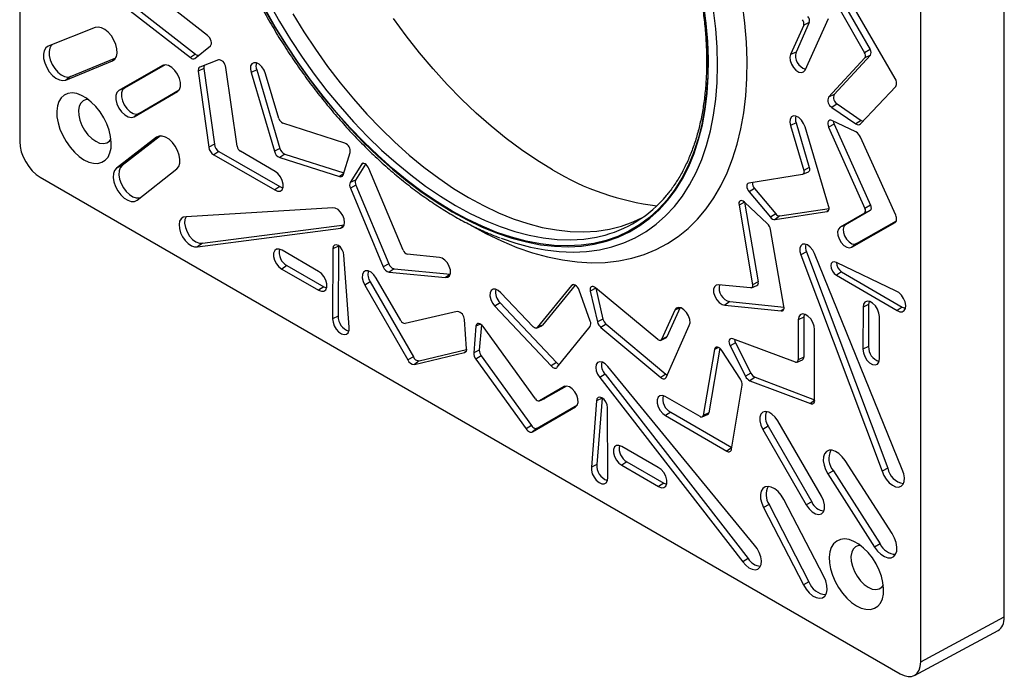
# Model space of a CAD drawing. Header units: inches. Extents: x 0.3 to 33.8, y 0.2 to 21.7.
# Tile 82 of 209: x 4.147 to 4.994, y 18.243 to 18.812. Entities that reach past the tile are written whole.
import ezdxf

# ---------------------------------------------------------------- set-up
doc = ezdxf.new("R2010")
doc.units = ezdxf.units.IN
doc.header["$MEASUREMENT"] = 0

msp = doc.modelspace()

# ---------------------------------------------------------------- linework, layer by layer
at = {"color": 7, "linetype": 'Continuous', "lineweight": 25}
for p, q in [((4.14712, 19.56116), (4.14712, 18.70664)), ((4.99441, 18.29772), (4.99441, 19.15509)), ((4.92247, 18.25904), (4.92247, 19.11356)), ((4.30879, 18.79785), (4.25492, 18.8401)), ((4.24206, 18.81931), (4.29404, 18.77889)), ((4.24653, 18.82228), (4.29853, 18.78184)), ((4.85307, 18.8198), (4.87417, 18.78313)), ((4.85776, 18.82251), (4.87886, 18.78584)), ((4.90035, 18.76099), (4.86313, 18.82526)), ((4.82291, 18.76823), (4.84318, 18.81268)), ((4.21214, 18.80482), (4.17164, 18.78865)), ((4.82184, 18.80693), (4.81045, 18.78154)), ((4.82662, 18.8091), (4.81523, 18.78371)), ((4.82662, 18.8091), (4.82184, 18.80693)), ((4.29789, 18.77827), (4.31119, 18.78907)), ((4.87886, 18.78584), (4.87417, 18.78313)), ((4.18678, 18.75961), (4.22696, 18.77615)), ((4.19094, 18.76265), (4.22972, 18.7786)), ((4.22905, 18.77767), (4.22696, 18.77615)), ((4.29853, 18.78184), (4.29404, 18.77889)), ((4.3182, 18.77693), (4.3022, 18.7708)), ((4.81523, 18.78371), (4.81045, 18.78154)), ((4.87449, 18.77878), (4.84323, 18.74496)), ((4.87922, 18.78089), (4.84796, 18.74707)), ((4.87922, 18.78089), (4.87449, 18.77878)), ((4.27009, 18.77209), (4.23247, 18.75064)), ((4.27216, 18.77268), (4.23717, 18.75271)), ((4.27089, 18.77245), (4.27009, 18.77209)), ((4.30561, 18.76958), (4.30081, 18.76716)), ((4.30561, 18.76958), (4.31463, 18.70432)), ((4.33426, 18.70268), (4.3246, 18.77046)), ((4.35107, 18.76852), (4.34629, 18.76599)), ((4.35107, 18.76852), (4.37106, 18.70085)), ((4.19094, 18.76265), (4.18678, 18.75961)), ((4.30081, 18.76716), (4.30983, 18.70193)), ((4.34629, 18.76599), (4.36628, 18.69834)), ((4.37025, 18.72641), (4.3587, 18.76505)), ((4.23717, 18.75271), (4.23247, 18.75064)), ((4.24971, 18.73098), (4.28449, 18.75132)), ((4.87055, 18.72194), (4.90095, 18.75419)), ((4.24557, 18.72796), (4.28295, 18.74981)), ((4.28366, 18.75033), (4.28295, 18.74981)), ((4.84796, 18.74707), (4.84323, 18.74496)), ((4.85051, 18.73911), (4.84606, 18.73614)), ((4.84606, 18.73614), (4.86678, 18.72197)), ((4.85051, 18.73911), (4.87123, 18.72495)), ((4.24971, 18.73098), (4.24557, 18.72796)), ((4.42699, 18.70522), (4.37346, 18.72262)), ((4.81523, 18.72291), (4.81045, 18.72039)), ((4.81045, 18.72039), (4.82184, 18.68185)), ((4.81523, 18.72291), (4.82662, 18.68436)), ((4.84318, 18.65147), (4.82291, 18.71931)), ((4.84796, 18.72176), (4.84323, 18.71913)), ((4.84323, 18.71913), (4.87449, 18.64922)), ((4.86678, 18.71493), (4.84606, 18.72469)), ((4.84796, 18.72176), (4.87922, 18.65184)), ((4.87123, 18.72495), (4.86678, 18.72197)), ((4.2649, 18.71043), (4.23049, 18.68389)), ((4.2684, 18.71159), (4.23521, 18.68598)), ((4.26727, 18.71148), (4.2649, 18.71043)), ((4.90095, 18.64325), (4.87055, 18.7106)), ((4.31463, 18.70432), (4.30983, 18.70193)), ((4.37106, 18.70085), (4.36628, 18.69834)), ((4.31847, 18.69824), (4.31406, 18.69524)), ((4.31406, 18.69524), (4.36662, 18.66505)), ((4.31847, 18.69824), (4.37105, 18.66805)), ((4.36696, 18.68103), (4.33704, 18.69839)), ((4.37521, 18.69595), (4.37088, 18.69291)), ((4.37088, 18.69291), (4.42235, 18.67657)), ((4.37521, 18.69595), (4.42596, 18.67983)), ((4.42534, 18.67786), (4.4315, 18.69725)), ((4.23521, 18.68598), (4.23049, 18.68389)), ((4.24807, 18.65627), (4.28232, 18.68326)), ((4.44112, 18.6871), (4.43143, 18.67144)), ((4.44468, 18.68731), (4.43619, 18.67358)), ((4.44306, 18.68798), (4.44112, 18.6871)), ((4.47718, 18.61314), (4.44759, 18.68347)), ((4.82662, 18.68436), (4.82184, 18.68185)), ((4.16479, 18.67602), (4.90479, 18.24883)), ((4.42566, 18.67888), (4.42235, 18.67657)), ((4.82076, 18.67849), (4.77464, 18.67094)), ((4.8211, 18.67859), (4.82578, 18.68066)), ((4.37105, 18.66805), (4.36662, 18.66505)), ((4.43619, 18.67358), (4.43143, 18.67144)), ((4.43643, 18.66932), (4.43169, 18.66671)), ((4.43169, 18.66671), (4.4599, 18.59895)), ((4.43643, 18.66932), (4.46465, 18.60155)), ((4.77933, 18.66625), (4.77473, 18.66341)), ((4.77933, 18.66625), (4.79774, 18.64443)), ((4.77473, 18.66341), (4.79314, 18.64159)), ((4.41646, 18.64973), (4.29025, 18.64188)), ((4.77087, 18.6545), (4.76611, 18.65208)), ((4.76611, 18.65208), (4.77779, 18.58352)), ((4.79062, 18.63602), (4.77075, 18.65461)), ((4.77091, 18.65446), (4.78259, 18.58595)), ((4.80131, 18.64266), (4.84358, 18.64914)), ((4.87922, 18.65184), (4.87449, 18.64922)), ((4.79774, 18.64443), (4.79314, 18.64159)), ((4.79711, 18.63961), (4.84168, 18.64645)), ((4.80131, 18.64266), (4.79711, 18.63961)), ((4.84305, 18.64744), (4.84168, 18.64645)), ((4.87417, 18.64523), (4.85307, 18.63292)), ((4.87886, 18.64731), (4.85776, 18.635)), ((4.87886, 18.64731), (4.87417, 18.64523)), ((4.30012, 18.61618), (4.42336, 18.63229)), ((4.30433, 18.61923), (4.42652, 18.6352)), ((4.42589, 18.63412), (4.42336, 18.63229)), ((4.85776, 18.635), (4.85307, 18.63292)), ((4.86313, 18.61585), (4.90035, 18.63714)), ((4.86727, 18.61888), (4.90151, 18.63846)), ((4.90082, 18.63748), (4.90035, 18.63714)), ((4.80481, 18.56494), (4.79324, 18.63105)), ((4.30433, 18.61923), (4.30012, 18.61618)), ((4.42146, 18.61672), (4.41666, 18.61439)), ((4.42146, 18.61672), (4.42124, 18.55653)), ((4.42147, 18.6171), (4.42146, 18.61672)), ((4.86727, 18.61888), (4.86313, 18.61585)), ((4.40432, 18.59502), (4.37291, 18.61322)), ((4.41666, 18.61439), (4.41643, 18.55422)), ((4.43052, 18.54707), (4.42615, 18.60897)), ((4.50832, 18.60706), (4.48064, 18.60989)), ((4.82418, 18.61172), (4.81942, 18.60914)), ((4.81942, 18.60914), (4.88932, 18.42305)), ((4.82418, 18.61172), (4.89408, 18.4256)), ((4.90664, 18.42445), (4.83107, 18.61039)), ((4.37713, 18.59998), (4.37272, 18.59698)), ((4.37713, 18.59998), (4.40874, 18.5818)), ((4.46465, 18.60155), (4.4599, 18.59895)), ((4.90129, 18.57811), (4.84988, 18.60274)), ((4.37272, 18.59698), (4.40432, 18.57881)), ((4.46925, 18.59733), (4.46499, 18.59428)), ((4.46499, 18.59428), (4.51361, 18.58962)), ((4.46925, 18.59733), (4.5177, 18.59269)), ((4.5175, 18.5924), (4.51361, 18.58962)), ((4.85435, 18.59475), (4.84993, 18.59176)), ((4.84993, 18.59176), (4.90215, 18.56135)), ((4.85435, 18.59475), (4.90658, 18.56434)), ((4.40874, 18.5818), (4.40432, 18.57881)), ((4.44881, 18.58601), (4.44412, 18.58329)), ((4.44412, 18.58329), (4.48117, 18.51892)), ((4.44881, 18.58601), (4.48587, 18.52162)), ((4.47508, 18.55267), (4.45388, 18.58928)), ((4.62199, 18.58279), (4.59241, 18.54662)), ((4.62524, 18.58309), (4.59715, 18.54874)), ((4.62368, 18.58355), (4.62199, 18.58279)), ((4.77612, 18.58077), (4.74843, 18.58342)), ((4.7769, 18.58089), (4.78158, 18.58296)), ((4.78259, 18.58595), (4.77779, 18.58352)), ((4.58895, 18.54736), (4.56127, 18.57649)), ((4.63816, 18.55209), (4.62847, 18.57895)), ((4.64287, 18.58047), (4.63808, 18.578)), ((4.63808, 18.578), (4.64425, 18.55149)), ((4.69612, 18.53636), (4.6426, 18.58075)), ((4.64287, 18.58047), (4.64904, 18.55396)), ((4.56054, 18.56804), (4.55598, 18.56516)), ((4.55598, 18.56516), (4.60459, 18.51369)), ((4.56054, 18.56804), (4.60917, 18.51656)), ((4.75809, 18.56903), (4.75383, 18.56598)), ((4.75383, 18.56598), (4.80242, 18.56101)), ((4.75809, 18.56903), (4.80491, 18.56424)), ((4.87287, 18.56427), (4.87281, 18.52803)), ((4.87768, 18.5666), (4.87287, 18.56427)), ((4.87768, 18.5666), (4.87762, 18.53035)), ((4.90658, 18.56434), (4.90215, 18.56135)), ((4.42124, 18.55653), (4.41643, 18.55422)), ((4.52361, 18.56039), (4.47869, 18.55022)), ((4.71088, 18.56174), (4.69934, 18.53643)), ((4.71561, 18.5638), (4.70411, 18.53861)), ((4.71532, 18.56376), (4.71088, 18.56174)), ((4.8047, 18.56263), (4.80242, 18.56101)), ((4.88697, 18.51963), (4.88691, 18.55616)), ((4.53174, 18.5285), (4.52983, 18.55353)), ((4.53975, 18.5478), (4.53784, 18.52498)), ((4.54367, 18.54967), (4.53975, 18.5478)), ((4.54447, 18.54911), (4.54265, 18.52727)), ((4.59089, 18.48545), (4.54597, 18.54748)), ((4.5919, 18.54623), (4.59657, 18.5483)), ((4.59715, 18.54874), (4.59241, 18.54662)), ((4.60969, 18.51248), (4.63789, 18.54767)), ((4.64904, 18.55396), (4.64425, 18.55149)), ((4.65173, 18.54969), (4.64724, 18.54674)), ((4.65173, 18.54969), (4.70321, 18.5066)), ((4.70331, 18.50377), (4.72329, 18.54835)), ((4.81706, 18.55334), (4.81699, 18.51883)), ((4.82187, 18.55567), (4.81706, 18.55334)), ((4.82187, 18.55567), (4.8218, 18.52116)), ((4.64724, 18.54674), (4.6987, 18.50367)), ((4.83121, 18.48409), (4.83107, 18.54487)), ((4.6986, 18.53567), (4.70327, 18.53774)), ((4.70411, 18.53861), (4.69934, 18.53643)), ((4.76311, 18.53357), (4.75839, 18.5309)), ((4.75839, 18.5309), (4.7717, 18.50475)), ((4.81466, 18.51697), (4.76079, 18.53691)), ((4.76311, 18.53357), (4.77641, 18.50742)), ((4.87762, 18.53035), (4.87281, 18.52803)), ((4.48676, 18.51501), (4.52988, 18.52521)), ((4.49095, 18.51805), (4.53175, 18.5277)), ((4.53121, 18.52616), (4.52988, 18.52521)), ((4.54265, 18.52727), (4.53784, 18.52498)), ((4.54433, 18.52234), (4.5397, 18.51954)), ((4.54433, 18.52234), (4.58747, 18.46233)), ((4.74498, 18.52778), (4.73532, 18.47115)), ((4.74958, 18.52887), (4.74012, 18.47341)), ((4.7486, 18.52948), (4.74498, 18.52778)), ((4.76738, 18.50226), (4.75138, 18.52686)), ((4.48587, 18.52162), (4.48117, 18.51892)), ((4.49095, 18.51805), (4.48676, 18.51501)), ((4.5397, 18.51954), (4.58283, 18.45955)), ((4.60917, 18.51656), (4.60459, 18.51369)), ((4.81603, 18.51694), (4.82071, 18.51901)), ((4.8218, 18.52116), (4.81699, 18.51883)), ((4.65084, 18.50646), (4.64622, 18.50364)), ((4.65084, 18.50646), (4.7741, 18.34803)), ((4.77933, 18.35954), (4.65313, 18.5131)), ((4.70321, 18.5066), (4.6987, 18.50367)), ((4.77641, 18.50742), (4.7717, 18.50475)), ((4.64622, 18.50364), (4.76946, 18.34523)), ((4.75976, 18.44219), (4.76877, 18.49702)), ((4.77989, 18.50396), (4.77554, 18.50093)), ((4.77554, 18.50093), (4.82753, 18.48133)), ((4.77989, 18.50396), (4.8312, 18.48461)), ((4.61571, 18.49586), (4.5945, 18.48373)), ((4.61762, 18.49634), (4.5992, 18.48581)), ((4.61634, 18.49613), (4.61571, 18.49586)), ((4.59255, 18.46003), (4.627, 18.48011)), ((4.59438, 18.48367), (4.59906, 18.48574)), ((4.5992, 18.48581), (4.5945, 18.48373)), ((4.5992, 18.48581), (4.59906, 18.48574)), ((4.64344, 18.48353), (4.63907, 18.42668)), ((4.64825, 18.48584), (4.64344, 18.48353)), ((4.64825, 18.48584), (4.64387, 18.42895)), ((4.64826, 18.4862), (4.64825, 18.48584)), ((4.73255, 18.47007), (4.70263, 18.48725)), ((4.83118, 18.48386), (4.82753, 18.48133)), ((4.58842, 18.45701), (4.62546, 18.47861)), ((4.62609, 18.47907), (4.62546, 18.47861)), ((4.65315, 18.41756), (4.65293, 18.47799)), ((4.70737, 18.47389), (4.70296, 18.47089)), ((4.70737, 18.47389), (4.75995, 18.44338)), ((4.73441, 18.46981), (4.73909, 18.47188)), ((4.74012, 18.47341), (4.73532, 18.47115)), ((4.70296, 18.47089), (4.75553, 18.44039)), ((4.83711, 18.40159), (4.7995, 18.46647)), ((4.58747, 18.46233), (4.58283, 18.45955)), ((4.59255, 18.46003), (4.58842, 18.45701)), ((4.79133, 18.46175), (4.78663, 18.45904)), ((4.78663, 18.45904), (4.82402, 18.39403)), ((4.79133, 18.46175), (4.82871, 18.39673)), ((4.69667, 18.42632), (4.66526, 18.44438)), ((4.75995, 18.44338), (4.75553, 18.44039)), ((4.64387, 18.42895), (4.63907, 18.42668)), ((4.66968, 18.43116), (4.66527, 18.42816)), ((4.66968, 18.43116), (4.70129, 18.41285)), ((4.89794, 18.36937), (4.85745, 18.43229)), ((4.66527, 18.42816), (4.69687, 18.40986)), ((4.8473, 18.42347), (4.84262, 18.42073)), ((4.84262, 18.42073), (4.88281, 18.3578)), ((4.8473, 18.42347), (4.88748, 18.36054)), ((4.89408, 18.4256), (4.88932, 18.42305)), ((4.70129, 18.41285), (4.69687, 18.40986)), ((4.83909, 18.33256), (4.80469, 18.39882)), ((4.82871, 18.39673), (4.82402, 18.39403)), ((4.79198, 18.39443), (4.78727, 18.39176)), ((4.78727, 18.39176), (4.82151, 18.32523)), ((4.79198, 18.39443), (4.82623, 18.3279)), ((4.88748, 18.36054), (4.88281, 18.3578)), ((4.7741, 18.34803), (4.76946, 18.34523)), ((4.82623, 18.3279), (4.82151, 18.32523)), ((4.92247, 18.25904), (4.99441, 18.29772)), ((4.91707, 18.24747), (4.98901, 18.28615))]:
    msp.add_line(p, q, dxfattribs=at)
at = {"color": 7, "linetype": 'Continuous', "lineweight": 25, "flags": 128}
for points in [[(4.35758, 18.82099), (4.36667, 18.80508), (4.37629, 18.78951), (4.38641, 18.77432), (4.39698, 18.75956), (4.40797, 18.7453), (4.41934, 18.73157), (4.43106, 18.71843), (4.44309, 18.70591), (4.45537, 18.69407), (4.46788, 18.68294), (4.48056, 18.67257), (4.49338, 18.66298), (4.50629, 18.65422), (4.51924, 18.6463)], [(4.51924, 18.64692), (4.50632, 18.65481), (4.49344, 18.66356), (4.48066, 18.67312), (4.468, 18.68347), (4.45553, 18.69457), (4.44327, 18.70639), (4.43128, 18.71887), (4.41959, 18.73198), (4.40824, 18.74568), (4.39727, 18.75991), (4.38673, 18.77463), (4.37664, 18.78978), (4.36704, 18.80532), (4.35797, 18.82118)], [(4.36168, 18.82591), (4.37065, 18.81006), (4.38015, 18.79453), (4.39015, 18.77939), (4.40062, 18.76468), (4.41151, 18.75045), (4.42279, 18.73676), (4.43441, 18.72365), (4.44635, 18.71117), (4.45855, 18.69937), (4.47097, 18.68827), (4.48358, 18.67794), (4.49631, 18.66839), (4.50914, 18.65966), (4.52202, 18.65179), (4.53489, 18.6448), (4.54772, 18.63871), (4.56045, 18.63355), (4.57306, 18.62934), (4.58548, 18.62609), (4.59768, 18.62381), (4.60962, 18.62251), (4.62124, 18.62219), (4.63252, 18.62286), (4.64341, 18.62452), (4.6468, 18.62525)], [(4.73537, 18.82457), (4.73745, 18.80863), (4.73878, 18.79302), (4.73935, 18.77778), (4.73916, 18.76297), (4.73821, 18.74863), (4.7365, 18.73482), (4.73405, 18.72158), (4.73086, 18.70896), (4.72694, 18.69701), (4.7223, 18.68575), (4.71696, 18.67524), (4.71094, 18.66551), (4.70426, 18.65659), (4.69695, 18.64851), (4.68902, 18.6413), (4.6805, 18.63499), (4.67143, 18.6296), (4.66183, 18.62514), (4.65174, 18.62163), (4.6412, 18.61909), (4.63023, 18.61752), (4.61889, 18.61693), (4.60719, 18.61731), (4.5952, 18.61868), (4.58294, 18.62102), (4.57047, 18.62432), (4.55782, 18.62858), (4.54503, 18.63378), (4.53216, 18.6399), (4.51924, 18.64692)], [(4.51924, 18.6463), (4.53219, 18.63926), (4.54509, 18.63313), (4.55791, 18.62792), (4.57059, 18.62365), (4.5831, 18.62034), (4.59539, 18.61799), (4.60741, 18.61662), (4.61913, 18.61624), (4.6305, 18.61683), (4.6415, 18.61841), (4.65207, 18.62096), (4.66218, 18.62447), (4.6718, 18.62894), (4.68089, 18.63435), (4.68943, 18.64067), (4.69738, 18.6479), (4.70471, 18.65599), (4.71141, 18.66494), (4.71744, 18.67469), (4.7228, 18.68523), (4.72744, 18.69651), (4.73138, 18.7085), (4.73458, 18.72115), (4.73703, 18.73442), (4.73874, 18.74826), (4.73969, 18.76263), (4.73988, 18.77748), (4.73931, 18.79276), (4.73798, 18.80841), (4.7359, 18.82438)], [(4.53479, 18.63493), (4.54827, 18.62758), (4.56171, 18.62115), (4.57506, 18.61563), (4.58829, 18.61107), (4.60134, 18.60746), (4.61418, 18.60482), (4.62676, 18.60315), (4.63905, 18.60247), (4.65101, 18.60278), (4.66259, 18.60407), (4.67377, 18.60634), (4.68449, 18.60958), (4.69474, 18.61379), (4.70448, 18.61894), (4.71367, 18.62503), (4.72229, 18.63203), (4.73031, 18.63993), (4.73771, 18.64868), (4.74445, 18.65828), (4.75052, 18.66868), (4.7559, 18.67985), (4.76058, 18.69177), (4.76453, 18.70438), (4.76774, 18.71765), (4.77021, 18.73154), (4.77192, 18.746), (4.77287, 18.76098), (4.77306, 18.77644), (4.77249, 18.79233), (4.77116, 18.8086), (4.76907, 18.82519)], [(4.5614, 18.62356), (4.57408, 18.61927), (4.58676, 18.61587), (4.59921, 18.61345), (4.61141, 18.612), (4.6233, 18.61154), (4.63485, 18.61206), (4.64602, 18.61357), (4.65676, 18.61606), (4.66706, 18.61951), (4.67686, 18.62393), (4.68614, 18.62929), (4.69486, 18.63557), (4.703, 18.64276), (4.71052, 18.65082), (4.71741, 18.65974), (4.72364, 18.66948), (4.72918, 18.68002), (4.73403, 18.6913), (4.73816, 18.7033), (4.74155, 18.71597), (4.7442, 18.72928), (4.74611, 18.74318), (4.74725, 18.75761), (4.74763, 18.77253), (4.74725, 18.7879), (4.74611, 18.80365), (4.7442, 18.81974)], [(4.38215, 18.8167), (4.39165, 18.80119), (4.40164, 18.78606), (4.41209, 18.77136), (4.42297, 18.75715), (4.43424, 18.74347), (4.44586, 18.73037), (4.45778, 18.71791), (4.46997, 18.70611), (4.48238, 18.69503), (4.49497, 18.6847), (4.5077, 18.67516), (4.52052, 18.66644), (4.53338, 18.65858)], [(4.6055, 18.68249), (4.59223, 18.69058), (4.579, 18.69953), (4.56586, 18.7093), (4.55285, 18.71986), (4.54001, 18.73117), (4.52739, 18.74319), (4.51501, 18.7559), (4.50294, 18.76924), (4.4912, 18.78317), (4.47983, 18.79765), (4.46887, 18.81263)], [(4.22696, 18.77615), (4.22895, 18.77755), (4.2303, 18.77984), (4.23092, 18.78285), (4.23077, 18.78637), (4.22985, 18.79018), (4.22823, 18.794), (4.22602, 18.79758), (4.22337, 18.80068), (4.22046, 18.80309), (4.21748, 18.80464), (4.21464, 18.80523), (4.21214, 18.80482)], [(4.31119, 18.78907), (4.31174, 18.78976), (4.31205, 18.79072), (4.31209, 18.79189), (4.31185, 18.79319), (4.31137, 18.79452), (4.31066, 18.7958), (4.30978, 18.79694), (4.30879, 18.79785)], [(4.17164, 18.78865), (4.1696, 18.78723), (4.16821, 18.7849), (4.16757, 18.78183), (4.16773, 18.77823), (4.16868, 18.77434), (4.17034, 18.77044), (4.17262, 18.76678), (4.17534, 18.76364), (4.17832, 18.76121), (4.18136, 18.75967), (4.18424, 18.75913), (4.18678, 18.75961)], [(4.17508, 18.79002), (4.17433, 18.78934), (4.17299, 18.78709), (4.17238, 18.78412), (4.17253, 18.78064), (4.17345, 18.77688), (4.17506, 18.77311), (4.17725, 18.76958), (4.17988, 18.76653), (4.18277, 18.76419), (4.1857, 18.7627), (4.18849, 18.76218), (4.19094, 18.76265)], [(4.3246, 18.77046), (4.32431, 18.77177), (4.32376, 18.7731), (4.32301, 18.77435), (4.3221, 18.77544), (4.32109, 18.77629), (4.32006, 18.77684), (4.31907, 18.77706), (4.3182, 18.77693)], [(4.81045, 18.78154), (4.80986, 18.77921), (4.81011, 18.77632), (4.81117, 18.77323), (4.81291, 18.77034), (4.81511, 18.76799), (4.81749, 18.76648), (4.81977, 18.766), (4.82165, 18.76661), (4.82291, 18.76823)], [(4.28295, 18.74981), (4.28461, 18.75151), (4.28549, 18.75413), (4.28548, 18.75741), (4.2846, 18.76104), (4.28293, 18.76466), (4.28063, 18.76791), (4.27793, 18.77049), (4.27509, 18.77213), (4.27239, 18.77268), (4.27009, 18.77209)], [(4.3587, 18.76505), (4.35744, 18.76816), (4.35555, 18.77098), (4.35324, 18.77315), (4.35083, 18.77439), (4.34862, 18.77456), (4.34688, 18.77362), (4.34585, 18.77171), (4.34564, 18.76905), (4.34629, 18.76599)], [(4.23247, 18.75064), (4.23076, 18.74892), (4.22986, 18.74625), (4.22985, 18.74291), (4.23075, 18.7392), (4.23245, 18.73551), (4.2348, 18.73218), (4.23756, 18.72956), (4.24046, 18.72789), (4.24322, 18.72734), (4.24557, 18.72796)], [(4.23717, 18.75271), (4.23552, 18.75107), (4.23466, 18.74852), (4.23466, 18.74531), (4.23551, 18.74176), (4.23715, 18.73822), (4.2394, 18.73503), (4.24204, 18.73251), (4.24482, 18.73091), (4.24747, 18.73039), (4.24971, 18.73098)], [(4.20245, 18.69107), (4.20664, 18.68909), (4.2107, 18.68804), (4.21449, 18.68796), (4.2179, 18.68885), (4.22081, 18.69068), (4.22313, 18.6934), (4.22478, 18.69692), (4.22572, 18.70111), (4.2259, 18.70586), (4.22534, 18.711), (4.22404, 18.71637), (4.22204, 18.72181), (4.21942, 18.72712), (4.21625, 18.73215), (4.21264, 18.73673), (4.2087, 18.74071), (4.20456, 18.74397), (4.20035, 18.7464), (4.19621, 18.74792), (4.19227, 18.74849), (4.18865, 18.74808), (4.18548, 18.74671), (4.18286, 18.74443), (4.18087, 18.7413), (4.17956, 18.73743), (4.179, 18.73294), (4.17919, 18.72797), (4.18013, 18.72269), (4.18178, 18.71727), (4.1841, 18.71187), (4.18701, 18.70668), (4.19041, 18.70186), (4.1942, 18.69756), (4.19826, 18.69393), (4.20245, 18.69107)], [(4.20589, 18.74301), (4.2044, 18.74288), (4.20178, 18.74185), (4.19973, 18.73986), (4.19838, 18.73702), (4.19778, 18.73347), (4.19798, 18.72941), (4.19896, 18.72505), (4.20068, 18.72064), (4.20302, 18.71641), (4.20588, 18.71259), (4.2091, 18.70938), (4.2125, 18.70696)], [(4.82291, 18.71931), (4.82165, 18.72238), (4.81977, 18.72517), (4.81749, 18.72732), (4.81511, 18.72857), (4.81291, 18.72876), (4.81117, 18.72787), (4.81011, 18.726), (4.80986, 18.72341), (4.81045, 18.72039)], [(4.84606, 18.72469), (4.84505, 18.72501), (4.84413, 18.72498), (4.84338, 18.7246), (4.84283, 18.72391), (4.84253, 18.72294), (4.8425, 18.72176), (4.84274, 18.72047), (4.84323, 18.71913)], [(4.84731, 18.7241), (4.84752, 18.72296), (4.84796, 18.72176)], [(4.2125, 18.70696), (4.2159, 18.70546), (4.21912, 18.70495), (4.22198, 18.70547), (4.22432, 18.70699), (4.22568, 18.70874)], [(4.28232, 18.68326), (4.28393, 18.68522), (4.28484, 18.68798), (4.28498, 18.69133), (4.28436, 18.69505), (4.283, 18.6989), (4.281, 18.70261), (4.2785, 18.70592), (4.27566, 18.70862), (4.27269, 18.71051), (4.26977, 18.71148), (4.26712, 18.71145), (4.2649, 18.71043)], [(4.23049, 18.68389), (4.22881, 18.68194), (4.22783, 18.67917), (4.22765, 18.67577), (4.22826, 18.67197), (4.22962, 18.66804), (4.23165, 18.66425), (4.2342, 18.66085), (4.23709, 18.65809), (4.24013, 18.65615), (4.24311, 18.65517), (4.24582, 18.65521), (4.24807, 18.65627)], [(4.23521, 18.68598), (4.23357, 18.6841), (4.23263, 18.68142), (4.23245, 18.67813), (4.23304, 18.67446), (4.23436, 18.67066), (4.23632, 18.66699), (4.23879, 18.66371), (4.24158, 18.66104), (4.24452, 18.65916), (4.2474, 18.65821), (4.25002, 18.65825), (4.25098, 18.65856)], [(4.44759, 18.68347), (4.447, 18.68472), (4.44622, 18.68587), (4.44531, 18.68683), (4.44433, 18.68753), (4.44335, 18.68792), (4.44245, 18.68798), (4.44169, 18.6877), (4.44112, 18.6871)], [(4.82662, 18.68436), (4.82679, 18.68365), (4.82686, 18.68297), (4.82684, 18.68234), (4.82672, 18.68178), (4.8265, 18.68131), (4.8262, 18.68094), (4.82583, 18.68068), (4.82578, 18.68066)], [(4.36662, 18.66505), (4.36908, 18.66398), (4.37129, 18.66403), (4.37295, 18.6652), (4.37387, 18.66733), (4.37393, 18.67016), (4.37312, 18.67333), (4.37155, 18.67645), (4.3694, 18.67913), (4.36696, 18.68103)], [(4.82184, 18.68185), (4.82199, 18.68122), (4.82206, 18.68062), (4.82203, 18.68007), (4.82193, 18.67958), (4.82174, 18.67916), (4.82148, 18.67884), (4.82115, 18.67861), (4.82076, 18.67849)], [(4.37105, 18.66805), (4.37338, 18.66703), (4.37379, 18.66696)], [(4.77464, 18.67094), (4.77385, 18.67071), (4.77325, 18.67016), (4.77288, 18.66932), (4.77276, 18.66826), (4.7729, 18.66705), (4.7733, 18.66578), (4.77393, 18.66453), (4.77473, 18.66341)], [(4.53338, 18.65858), (4.54624, 18.65159), (4.55906, 18.64551), (4.57178, 18.64036), (4.58437, 18.63615), (4.59679, 18.6329), (4.60898, 18.63062), (4.6209, 18.62933), (4.63252, 18.62901), (4.64378, 18.62968), (4.65466, 18.63133), (4.66512, 18.63396), (4.67511, 18.63755), (4.68305, 18.64127)], [(4.42336, 18.63229), (4.42518, 18.63301), (4.42635, 18.6347), (4.42675, 18.63717), (4.42632, 18.64011), (4.42511, 18.64316), (4.42328, 18.64595), (4.42104, 18.64814), (4.41867, 18.64945), (4.41646, 18.64973)], [(4.77075, 18.65461), (4.76978, 18.65536), (4.7688, 18.65581), (4.76788, 18.65593), (4.76708, 18.65571), (4.76647, 18.65517), (4.76609, 18.65434), (4.76597, 18.65328), (4.76611, 18.65208)], [(4.84168, 18.64645), (4.84227, 18.64661), (4.84276, 18.64694), (4.84315, 18.64743), (4.84342, 18.64805), (4.84356, 18.6488), (4.84356, 18.64964), (4.84344, 18.65054), (4.84318, 18.65147)], [(4.87922, 18.65184), (4.8795, 18.65112), (4.87969, 18.6504), (4.87979, 18.64971), (4.87979, 18.64907), (4.87969, 18.64849), (4.8795, 18.64799), (4.87922, 18.64759), (4.87886, 18.64731)], [(4.29025, 18.64188), (4.28788, 18.64156), (4.286, 18.64026), (4.28476, 18.63809), (4.28426, 18.63521), (4.28453, 18.63184), (4.28556, 18.62825), (4.28727, 18.62472), (4.28952, 18.62151), (4.29214, 18.61888), (4.29492, 18.61703), (4.29765, 18.61611), (4.30012, 18.61618)], [(4.29034, 18.64188), (4.28934, 18.6396), (4.28907, 18.63639), (4.28969, 18.63273), (4.29114, 18.62895), (4.29329, 18.62541), (4.29593, 18.62244), (4.29883, 18.6203), (4.30172, 18.61919), (4.30433, 18.61923)], [(4.90035, 18.63714), (4.90088, 18.63749), (4.90129, 18.638), (4.90158, 18.63866), (4.90173, 18.63944), (4.90174, 18.64033), (4.90161, 18.64128), (4.90134, 18.64226), (4.90095, 18.64325)], [(4.85307, 18.63292), (4.85164, 18.63142), (4.851, 18.62903), (4.85123, 18.62606), (4.8523, 18.62288), (4.85407, 18.61987), (4.85633, 18.61741), (4.85879, 18.61582), (4.86116, 18.61527), (4.86313, 18.61585)], [(4.85776, 18.635), (4.85641, 18.63358), (4.85581, 18.63132), (4.85602, 18.62852), (4.85703, 18.6255), (4.85871, 18.62266), (4.86085, 18.62034), (4.86317, 18.61883), (4.86541, 18.61832), (4.86727, 18.61888)], [(4.42615, 18.60897), (4.42577, 18.61127), (4.42473, 18.61364), (4.42319, 18.6157), (4.42138, 18.61716), (4.41957, 18.61777), (4.41803, 18.61747), (4.41701, 18.61628), (4.41666, 18.61439)], [(4.83107, 18.61039), (4.82955, 18.61336), (4.82749, 18.61591), (4.82516, 18.61772), (4.82283, 18.61856), (4.82079, 18.61834), (4.81929, 18.61709), (4.81852, 18.61495), (4.81856, 18.61218), (4.81942, 18.60914)], [(4.37291, 18.61322), (4.37043, 18.61426), (4.36822, 18.61418), (4.36656, 18.61297), (4.36565, 18.6108), (4.36562, 18.60792), (4.36646, 18.60471), (4.36807, 18.60157), (4.37024, 18.59888), (4.37272, 18.59698)], [(4.51361, 18.58962), (4.51564, 18.5899), (4.51711, 18.59122), (4.51783, 18.59344), (4.51772, 18.59626), (4.51679, 18.59934), (4.51515, 18.60229), (4.51301, 18.60475), (4.51063, 18.60641), (4.50832, 18.60706)], [(4.84988, 18.60274), (4.84807, 18.60335), (4.84654, 18.60304), (4.84553, 18.60184), (4.84518, 18.59995), (4.84554, 18.59765), (4.84658, 18.59528), (4.84812, 18.59321), (4.84993, 18.59176)], [(4.40432, 18.57881), (4.40675, 18.57786), (4.40889, 18.57802), (4.41049, 18.57926), (4.41134, 18.58144), (4.41134, 18.58428), (4.41049, 18.58744), (4.4089, 18.59053), (4.40675, 18.59316), (4.40432, 18.59502)], [(4.45388, 18.58928), (4.45186, 18.59209), (4.44947, 18.5942), (4.44702, 18.59536), (4.44479, 18.59541), (4.44307, 18.59436), (4.44207, 18.59232), (4.44192, 18.58957), (4.44264, 18.58643), (4.44412, 18.58329)], [(4.40874, 18.5818), (4.41104, 18.58091), (4.41122, 18.58088)], [(4.62847, 18.57895), (4.6279, 18.5802), (4.62713, 18.58137), (4.62623, 18.58235), (4.62526, 18.58308), (4.62428, 18.58351), (4.62336, 18.58361), (4.62258, 18.58336), (4.62199, 18.58279)], [(4.6426, 18.58075), (4.64162, 18.58148), (4.64064, 18.5819), (4.63973, 18.58198), (4.63896, 18.58172), (4.63837, 18.58115), (4.63802, 18.58029), (4.63792, 18.57921), (4.63808, 18.578)], [(4.74843, 18.58342), (4.74637, 18.58316), (4.74488, 18.58183), (4.74415, 18.57959), (4.74428, 18.57674), (4.74524, 18.57363), (4.74692, 18.57065), (4.7491, 18.5682), (4.7515, 18.56657), (4.75383, 18.56598)], [(4.77779, 18.58352), (4.77786, 18.58292), (4.77783, 18.58237), (4.77773, 18.58187), (4.77754, 18.58146), (4.77728, 18.58113), (4.77694, 18.58091), (4.77655, 18.58079), (4.77612, 18.58077)], [(4.56127, 18.57649), (4.55895, 18.57851), (4.55658, 18.5796), (4.55444, 18.57961), (4.5528, 18.57855), (4.55186, 18.57655), (4.55175, 18.57386), (4.55247, 18.57081), (4.55394, 18.56779), (4.55598, 18.56516)], [(4.90215, 18.56135), (4.9045, 18.56034), (4.90661, 18.56033), (4.90827, 18.56132), (4.90928, 18.5632), (4.90953, 18.56577), (4.90899, 18.56874), (4.90773, 18.57177), (4.90589, 18.57454), (4.90366, 18.57674), (4.90129, 18.57811)], [(4.80242, 18.56101), (4.80305, 18.56101), (4.80362, 18.56117), (4.8041, 18.56149), (4.80448, 18.56196), (4.80475, 18.56256), (4.8049, 18.56327), (4.80492, 18.56407), (4.80481, 18.56494)], [(4.88691, 18.55616), (4.88652, 18.55919), (4.88531, 18.56237), (4.88343, 18.56529), (4.88112, 18.56761), (4.87866, 18.56903), (4.87635, 18.56938), (4.87448, 18.56862), (4.87327, 18.56685), (4.87287, 18.56427)], [(4.87811, 18.56921), (4.87805, 18.56904), (4.87768, 18.5666)], [(4.90658, 18.56434), (4.90904, 18.56333), (4.9093, 18.56329)], [(4.72329, 18.54835), (4.72394, 18.55066), (4.72374, 18.55355), (4.7227, 18.55667), (4.72097, 18.55961), (4.71875, 18.562), (4.71634, 18.56354), (4.71404, 18.56402), (4.71214, 18.5634), (4.71088, 18.56174)], [(4.83107, 18.54487), (4.83076, 18.54789), (4.82962, 18.55109), (4.82778, 18.55407), (4.82548, 18.55647), (4.823, 18.55797), (4.82065, 18.55839), (4.81873, 18.55767), (4.81749, 18.55592), (4.81706, 18.55334)], [(4.82231, 18.5582), (4.82227, 18.55811), (4.82187, 18.55567)], [(4.41643, 18.55422), (4.41673, 18.55134), (4.41778, 18.54829), (4.41946, 18.5454), (4.4216, 18.543), (4.42395, 18.54136), (4.42625, 18.54064), (4.42825, 18.54095), (4.42972, 18.54223), (4.43051, 18.54435), (4.43052, 18.54707)], [(4.54597, 18.54748), (4.54506, 18.54857), (4.54406, 18.54942), (4.54303, 18.54998), (4.54204, 18.55021), (4.54116, 18.55008), (4.54046, 18.54961), (4.53998, 18.54883), (4.53975, 18.5478)], [(4.59241, 18.54662), (4.59211, 18.54634), (4.59174, 18.54617), (4.59133, 18.54611), (4.59087, 18.54615), (4.5904, 18.54631), (4.5899, 18.54656), (4.58942, 18.54692), (4.58895, 18.54736)], [(4.59715, 18.54874), (4.59681, 18.54843), (4.59657, 18.5483)], [(4.69934, 18.53643), (4.69911, 18.53606), (4.69881, 18.53579), (4.69845, 18.53561), (4.69803, 18.53555), (4.69758, 18.53559), (4.6971, 18.53574), (4.69661, 18.536), (4.69612, 18.53636)], [(4.76079, 18.53691), (4.7598, 18.53714), (4.75893, 18.53702), (4.75822, 18.53656), (4.75773, 18.53579), (4.7575, 18.53476), (4.75754, 18.53355), (4.75784, 18.53223), (4.75839, 18.5309)], [(4.75138, 18.52686), (4.75051, 18.528), (4.74952, 18.52892), (4.74849, 18.52956), (4.74748, 18.52987), (4.74657, 18.52984), (4.74582, 18.52945), (4.74528, 18.52875), (4.74498, 18.52778)], [(4.87281, 18.52803), (4.87315, 18.52497), (4.87433, 18.52174), (4.8762, 18.51874), (4.87854, 18.51634), (4.88104, 18.51486), (4.8834, 18.51447), (4.88532, 18.51522), (4.88656, 18.51701), (4.88697, 18.51963)], [(4.60459, 18.51369), (4.60527, 18.513), (4.60599, 18.51244), (4.60672, 18.51203), (4.60743, 18.51178), (4.60811, 18.5117), (4.60872, 18.51179), (4.60925, 18.51205), (4.60969, 18.51248)], [(4.65313, 18.5131), (4.65092, 18.51537), (4.64855, 18.51679), (4.64631, 18.51719), (4.64447, 18.51653), (4.64326, 18.51487), (4.64283, 18.51243), (4.64323, 18.5095), (4.64441, 18.50645), (4.64622, 18.50364)], [(4.70321, 18.5066), (4.70384, 18.50613), (4.70425, 18.50589)], [(4.6987, 18.50367), (4.6994, 18.50314), (4.70011, 18.50276), (4.7008, 18.50253), (4.70145, 18.50246), (4.70205, 18.50256), (4.70257, 18.50282), (4.70299, 18.50323), (4.70331, 18.50377)], [(4.62546, 18.47861), (4.62695, 18.48002), (4.62766, 18.48234), (4.62751, 18.48527), (4.62651, 18.48846), (4.6248, 18.4915), (4.62257, 18.49402), (4.62011, 18.4957), (4.61773, 18.49634), (4.61571, 18.49586)], [(4.70263, 18.48725), (4.70018, 18.48818), (4.69804, 18.48798), (4.69646, 18.48667), (4.69565, 18.48443), (4.69571, 18.48153), (4.69663, 18.47834), (4.6983, 18.47525), (4.7005, 18.47266), (4.70296, 18.47089)], [(4.65293, 18.47799), (4.65258, 18.48029), (4.65156, 18.48267), (4.65002, 18.48475), (4.64821, 18.48622), (4.64639, 18.48687), (4.64485, 18.48658), (4.64381, 18.48541), (4.64344, 18.48353)], [(4.7995, 18.46647), (4.79719, 18.46972), (4.79449, 18.47229), (4.79165, 18.47392), (4.78895, 18.47446), (4.78665, 18.47386), (4.78498, 18.47217), (4.7841, 18.46956), (4.7841, 18.46629), (4.78497, 18.46266), (4.78663, 18.45904)], [(4.58283, 18.45955), (4.58349, 18.45871), (4.58421, 18.45799), (4.58497, 18.4574), (4.58574, 18.45697), (4.58649, 18.45671), (4.5872, 18.45663), (4.58785, 18.45673), (4.58842, 18.45701)], [(4.58747, 18.46233), (4.58807, 18.46157), (4.58873, 18.46091), (4.58942, 18.46038), (4.59012, 18.45998), (4.5908, 18.45975), (4.59145, 18.45968), (4.59204, 18.45977), (4.59255, 18.46003)], [(4.66526, 18.44438), (4.66283, 18.44533), (4.66069, 18.44517), (4.65909, 18.44392), (4.65824, 18.44174), (4.65825, 18.4389), (4.6591, 18.43574), (4.66069, 18.43265), (4.66284, 18.43002), (4.66527, 18.42816)], [(4.85745, 18.43229), (4.85494, 18.4356), (4.8521, 18.43828), (4.84913, 18.44017), (4.84622, 18.44112), (4.84356, 18.44108), (4.84135, 18.44005), (4.83974, 18.4381), (4.83882, 18.43535), (4.83866, 18.43201), (4.83928, 18.42828), (4.84063, 18.42444), (4.84262, 18.42073)], [(4.63907, 18.42668), (4.63908, 18.42395), (4.63986, 18.42092), (4.64133, 18.41794), (4.64333, 18.41533), (4.64564, 18.41338), (4.64799, 18.41231), (4.65012, 18.41224), (4.65181, 18.41318), (4.65286, 18.41502), (4.65315, 18.41756)], [(4.69687, 18.40986), (4.69934, 18.4089), (4.70152, 18.40907), (4.70313, 18.41036), (4.70396, 18.4126), (4.70393, 18.41551), (4.70303, 18.41873), (4.70136, 18.42186), (4.69915, 18.42449), (4.69667, 18.42632)], [(4.88932, 18.42305), (4.89078, 18.41946), (4.89284, 18.4161), (4.89534, 18.41323), (4.89809, 18.41107), (4.90087, 18.40978), (4.90346, 18.40947), (4.90567, 18.41017), (4.90732, 18.41181), (4.90829, 18.41427), (4.9085, 18.41737), (4.90793, 18.42085), (4.90664, 18.42445)], [(4.70129, 18.41285), (4.70363, 18.41194), (4.70382, 18.41191)], [(4.80469, 18.39882), (4.80247, 18.4024), (4.79981, 18.40549), (4.7969, 18.40789), (4.79392, 18.40943), (4.79109, 18.41001), (4.78859, 18.40958), (4.78659, 18.40818), (4.78523, 18.40591), (4.7846, 18.40291), (4.78475, 18.39939), (4.78565, 18.39558), (4.78727, 18.39176)], [(4.82402, 18.39403), (4.82636, 18.3907), (4.82912, 18.38806), (4.83202, 18.38638), (4.83478, 18.38582), (4.83713, 18.38643), (4.83884, 18.38816), (4.83973, 18.39083), (4.83973, 18.39419), (4.83882, 18.39789), (4.83711, 18.40159)], [(4.88281, 18.3578), (4.88534, 18.35439), (4.88823, 18.3516), (4.89127, 18.34963), (4.89425, 18.34862), (4.89697, 18.34862), (4.89924, 18.34965), (4.90091, 18.35163), (4.90185, 18.35443), (4.90201, 18.35785), (4.90138, 18.36165), (4.89999, 18.36558), (4.89794, 18.36937)], [(4.86713, 18.30736), (4.87132, 18.30538), (4.87538, 18.30433), (4.87917, 18.30425), (4.88258, 18.30514), (4.88549, 18.30697), (4.88781, 18.30969), (4.88946, 18.3132), (4.8904, 18.3174), (4.89058, 18.32215), (4.89002, 18.32729), (4.88872, 18.33266), (4.88672, 18.33809), (4.8841, 18.34341), (4.88093, 18.34844), (4.87732, 18.35301), (4.87338, 18.357), (4.86924, 18.36025), (4.86503, 18.36268), (4.86089, 18.36421), (4.85695, 18.36477), (4.85333, 18.36437), (4.85016, 18.363), (4.84754, 18.36071), (4.84555, 18.35759), (4.84425, 18.35371), (4.84368, 18.34922), (4.84387, 18.34426), (4.84481, 18.33898), (4.84646, 18.33356), (4.84878, 18.32816), (4.85169, 18.32297), (4.85509, 18.31815), (4.85888, 18.31385), (4.86294, 18.31022), (4.86713, 18.30736)], [(4.76946, 18.34523), (4.77193, 18.34231), (4.77467, 18.34008), (4.77745, 18.33872), (4.78007, 18.33832), (4.78231, 18.33893), (4.78402, 18.3405), (4.78505, 18.3429), (4.78533, 18.34595), (4.78483, 18.34941), (4.78359, 18.35301), (4.78171, 18.35648), (4.77933, 18.35954)], [(4.87057, 18.3593), (4.86908, 18.35917), (4.86646, 18.35814), (4.86441, 18.35615), (4.86306, 18.3533), (4.86246, 18.34976), (4.86266, 18.34569), (4.86364, 18.34134), (4.86536, 18.33693), (4.8677, 18.3327), (4.87056, 18.32888), (4.87378, 18.32567), (4.87718, 18.32325)], [(4.82151, 18.32523), (4.82377, 18.32156), (4.82647, 18.3184), (4.82945, 18.31594), (4.83249, 18.31437), (4.83539, 18.31379), (4.83793, 18.31425), (4.83996, 18.3157), (4.84133, 18.31805), (4.84194, 18.32115), (4.84175, 18.32476), (4.84078, 18.32866), (4.83909, 18.33256)], [(4.87718, 18.32325), (4.88058, 18.32174), (4.8838, 18.32124), (4.88666, 18.32176), (4.889, 18.32328), (4.89036, 18.32503)]]:
    msp.add_lwpolyline(points, dxfattribs=at)
at = {"color": 7, "linetype": 'Continuous', "lineweight": 25}
for centre, radius, start, end in [((4.81696, 18.80821), 0.00505, 345.23627, 41.27166), ((4.82107, 18.81056), 0.00574, 345.23627, 41.27166), ((4.87525, 18.78309), 0.00454, 331.06773, 37.25736), ((4.29635, 18.78099), 0.00312, 222.222, 299.52986), ((4.30094, 18.78444), 0.00354, 227.179, 273.00274), ((4.8265, 18.7804), 0.01175, 163.62591, 254.22219), ((4.87099, 18.78071), 0.004, 331.06773, 37.25736), ((4.30378, 18.76812), 0.00312, 120.48282, 197.77827), ((4.30907, 18.77036), 0.00354, 146.9452, 192.82873), ((4.35885, 18.77182), 0.00845, 162.21658, 203.02647), ((4.89574, 18.75716), 0.006, 330.32957, 39.66294), ((4.84954, 18.74212), 0.00692, 155.79985, 239.77079), ((4.85365, 18.7445), 0.00624, 155.74594, 239.78747), ((4.37582, 18.72788), 0.00576, 194.76517, 245.84355), ((4.8229, 18.72603), 0.00828, 161.95285, 202.069), ((4.86868, 18.7239), 0.00271, 225.28457, 313.63067), ((4.87351, 18.72807), 0.00387, 233.86539, 258.78917), ((4.86275, 18.7076), 0.00836, 21.03674, 61.22335), ((4.31895, 18.70301), 0.00918, 186.79689, 237.83164), ((4.32291, 18.70529), 0.00833, 186.70749, 237.864), ((4.34045, 18.70364), 0.00626, 188.79777, 237.00167), ((4.37804, 18.70256), 0.00719, 193.79771, 246.86906), ((4.42438, 18.69848), 0.00723, 350.20213, 68.85772), ((4.37402, 18.70024), 0.00797, 193.83617, 246.82999), ((4.42332, 18.67843), 0.00209, 242.34051, 344.43295), ((4.72307, 18.87752), 0.22773, 238.9178, 263.04724), ((4.43632, 18.66934), 0.00532, 156.79262, 209.6318), ((4.44059, 18.6717), 0.00479, 156.81171, 209.7473), ((4.7842, 18.67071), 0.0066, 173.64526, 222.43951), ((4.6232, 18.72751), 0.10495, 282.99579, 320.20544), ((4.87187, 18.64742), 0.00317, 316.4158, 34.49846), ((4.79684, 18.64402), 0.00442, 213.36213, 273.51292), ((4.80105, 18.64661), 0.00396, 213.30101, 273.72811), ((4.78466, 18.6297), 0.00868, 8.94637, 46.62326), ((4.83246, 18.61577), 0.00922, 163.51783, 206.06985), ((4.38321, 18.61122), 0.01277, 166.59967, 241.58718), ((4.48196, 18.61476), 0.00505, 198.72632, 254.76754), ((4.46643, 18.60096), 0.00683, 197.15154, 257.87339), ((4.47053, 18.60335), 0.00615, 197.07918, 258.03105), ((4.85912, 18.60254), 0.00913, 179.05463, 238.4773), ((4.45748, 18.5924), 0.01077, 164.19509, 216.39306), ((4.7606, 18.58041), 0.01165, 165.45719, 257.55058), ((4.78032, 18.58505), 0.00245, 301.08389, 21.49158), ((4.56861, 18.57694), 0.01201, 167.6343, 227.79452), ((4.43391, 18.5559), 0.01269, 177.12017, 253.81085), ((4.52291, 18.5535), 0.00692, 0.22638, 84.20394), ((4.47877, 18.55421), 0.004, 202.73996, 268.93904), ((4.63421, 18.55011), 0.00442, 326.49531, 26.63617), ((4.6527, 18.5535), 0.00868, 193.37648, 231.05393), ((4.65662, 18.55576), 0.00779, 193.36271, 231.16384), ((4.70258, 18.53925), 0.00166, 294.70304, 337.32231), ((4.76937, 18.53691), 0.0071, 184.4915, 208.06844), ((4.89041, 18.5298), 0.0128, 177.53827, 253.31157), ((4.52912, 18.52781), 0.00271, 286.38324, 14.71747), ((4.5462, 18.5248), 0.00836, 178.77849, 218.96222), ((4.55021, 18.5271), 0.00756, 178.7793, 219.04836), ((4.48679, 18.521), 0.006, 200.33414, 269.67718), ((4.49098, 18.5235), 0.00545, 200.22861, 269.69817), ((4.61334, 18.51993), 0.00536, 218.91655, 250.98265), ((4.65959, 18.51445), 0.01184, 167.65526, 222.39593), ((4.81533, 18.51852), 0.00169, 246.64759, 10.64196), ((4.81965, 18.5209), 0.00217, 299.43107, 6.85633), ((4.78276, 18.51032), 0.00698, 204.61732, 245.75113), ((4.76108, 18.49779), 0.00773, 354.2847, 35.37026), ((4.77872, 18.50797), 0.00772, 204.62851, 245.718), ((4.71317, 18.48517), 0.01268, 166.93339, 242.81271), ((4.59376, 18.48681), 0.00317, 205.4987, 283.59395), ((4.82873, 18.48356), 0.00253, 241.8168, 12.01795), ((4.73365, 18.47135), 0.00169, 229.36636, 353.3651), ((4.73821, 18.47358), 0.00192, 297.08959, 354.65734), ((4.80166, 18.46942), 0.01287, 157.16583, 216.57363), ((4.67575, 18.44232), 0.0127, 166.87489, 241.47302), ((4.75722, 18.44227), 0.00253, 227.99088, 358.19555), ((4.85916, 18.43392), 0.01581, 152.46863, 221.35384), ((4.65651, 18.42745), 0.01273, 173.21202, 253.60381), ((4.91004, 18.42859), 0.01624, 190.62438, 261.7609), ((4.80457, 18.40297), 0.01521, 152.45561, 214.16821), ((4.84037, 18.40136), 0.01254, 201.66067, 264.62702), ((4.90143, 18.36696), 0.01535, 204.71383, 268.03592), ((4.78549, 18.3544), 0.01305, 209.21555, 265.78329), ((4.84177, 18.33337), 0.01648, 199.39938, 266.69343)]:
    msp.add_arc(centre, radius, start, end, dxfattribs=at)
for centre, major_axis, ratio, start_param, end_param in [((4.1648, 18.69644), (-0.0125, 0.02165), 0.577557, 0.785632, 2.356124), ((4.97673, 18.30793), (-0.0125, 0.02166), 0.577206, 3.124143, 3.92692), ((4.90479, 18.26925), (-0.0125, 0.02166), 0.577206, 2.356428, 3.92692)]:
    msp.add_ellipse(centre, major_axis=major_axis, ratio=ratio, start_param=start_param, end_param=end_param, dxfattribs=at)
for points, knots in [([(4.40246, 19.18103), (4.40446, 19.1814), (4.4098, 19.18237), (4.41888, 19.18299), (4.42963, 19.18296), (4.44068, 19.18203), (4.45198, 19.18025), (4.46351, 19.1776), (4.47521, 19.1741), (4.48706, 19.16975), (4.49903, 19.16458), (4.51108, 19.15859), (4.52316, 19.15181), (4.53524, 19.14424), (4.54729, 19.13592), (4.55926, 19.12688), (4.57112, 19.11713), (4.58283, 19.10671), (4.59435, 19.09564), (4.60564, 19.08398), (4.61668, 19.07174), (4.62742, 19.05898), (4.63783, 19.04572), (4.64787, 19.03201), (4.65752, 19.0179), (4.66675, 19.00342), (4.67552, 18.98863), (4.68381, 18.97357), (4.69159, 18.95828), (4.69884, 18.94282), (4.70553, 18.92724), (4.71165, 18.91158), (4.71717, 18.89589), (4.72208, 18.88023), (4.72636, 18.86464), (4.73, 18.84917), (4.73299, 18.83387), (4.73533, 18.81879), (4.73699, 18.80397), (4.73799, 18.78947), (4.73831, 18.77533), (4.73796, 18.76159), (4.73694, 18.7483), (4.73526, 18.7355), (4.73292, 18.72322), (4.72993, 18.71151), (4.7263, 18.7004), (4.72204, 18.68992), (4.71718, 18.68009), (4.71168, 18.67101), (4.70699, 18.66426), (4.70395, 18.66081), (4.70313, 18.65988)], [0, 0, 0, 0, 0.012335, 0.032918, 0.053457, 0.073956, 0.094421, 0.11486, 0.135279, 0.155684, 0.176082, 0.196475, 0.216867, 0.237259, 0.257653, 0.27805, 0.29845, 0.318854, 0.339261, 0.359671, 0.380085, 0.400502, 0.420921, 0.441342, 0.461765, 0.482189, 0.502613, 0.523038, 0.543462, 0.563885, 0.584307, 0.604727, 0.625145, 0.645559, 0.665971, 0.686379, 0.706783, 0.727182, 0.747578, 0.767969, 0.788356, 0.808739, 0.82912, 0.849501, 0.869883, 0.890269, 0.910665, 0.931075, 0.951506, 0.971965, 0.992462, 1, 1, 1, 1]), ([(4.30134, 19.08373), (4.30085, 19.08144), (4.29946, 19.07492), (4.29791, 19.06361), (4.29666, 19.04988), (4.29614, 19.03569), (4.2963, 19.02111), (4.29715, 19.00619), (4.29869, 18.99097), (4.30092, 18.9755), (4.30381, 18.95981), (4.30737, 18.94397), (4.31159, 18.92802), (4.31644, 18.91199), (4.32191, 18.89595), (4.32799, 18.87993), (4.33465, 18.86399), (4.34188, 18.84817), (4.34966, 18.83252), (4.35796, 18.81708), (4.36675, 18.80191), (4.37602, 18.78704), (4.38573, 18.77251), (4.39585, 18.75839), (4.40636, 18.74469), (4.41723, 18.73147), (4.42841, 18.71877), (4.43989, 18.70661), (4.45163, 18.69505), (4.46358, 18.68411), (4.47573, 18.67383), (4.48804, 18.66424), (4.50046, 18.65537), (4.51296, 18.64724), (4.52552, 18.63988), (4.53808, 18.63335), (4.54978, 18.62793), (4.55725, 18.62509), (4.56057, 18.62383)], [0, 0, 0, 0, 0.015313, 0.043608, 0.071926, 0.100256, 0.128589, 0.15692, 0.185246, 0.213563, 0.241871, 0.27017, 0.29846, 0.326741, 0.355015, 0.383282, 0.411544, 0.439801, 0.468055, 0.496307, 0.524558, 0.55281, 0.581063, 0.609319, 0.637578, 0.665843, 0.694114, 0.722392, 0.75068, 0.778977, 0.807285, 0.835604, 0.863934, 0.892276, 0.920628, 0.948988, 0.977353, 1, 1, 1, 1])]:
    msp.add_open_spline(points, degree=3, knots=knots, dxfattribs=at)

doc.saveas('drawing.dxf')
